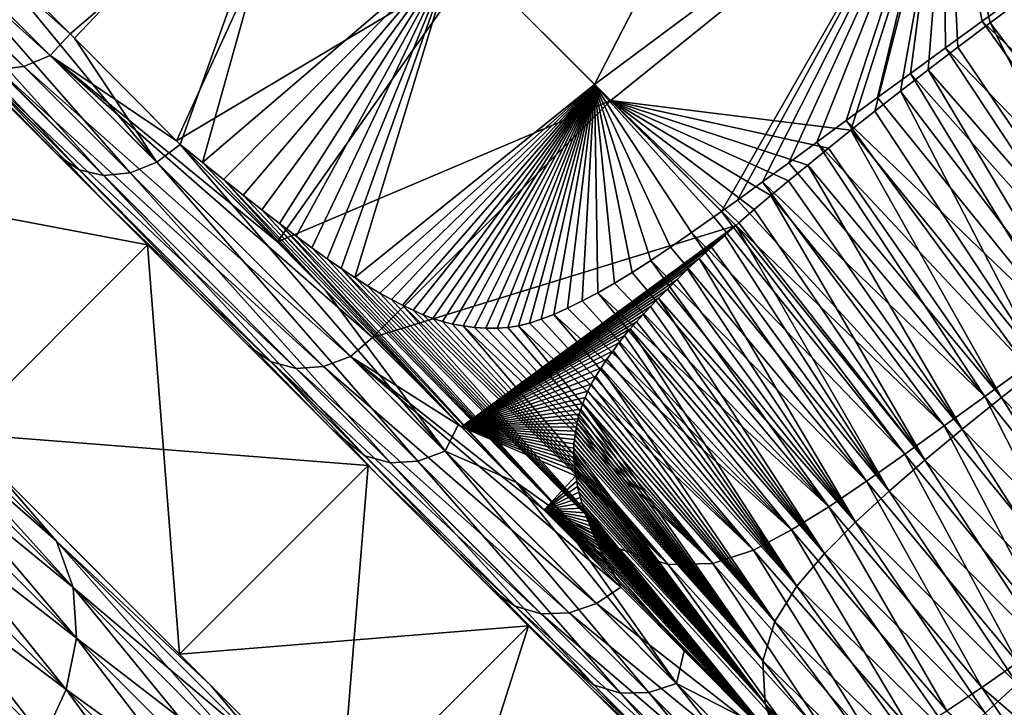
# Model space of a CAD drawing. Header units: metres. Extents: x -42 to 163, y -93 to 90.
# Tile 163 of 232: x 69.52 to 72.57, y 29.53 to 31.66. Entities that reach past the tile are written whole.
import ezdxf

# ---------------------------------------------------------------- set-up
doc = ezdxf.new("R2010")
doc.units = ezdxf.units.M
doc.layers.add('solid_500770_SW0001', color=7, linetype='CONTINUOUS')

msp = doc.modelspace()

# ---------------------------------------------------------------- linework, layer by layer
at = {"layer": 'solid_500770_SW0001'}
for points in [[(71.943169, 32.700142, 10.766137), (70.873566, 31.88619, 10.794384), (71.303635, 31.456347, 9.93872)], [(72.383034, 32.260033, 9.900059), (71.943169, 32.700142, 10.766137), (71.303635, 31.456347, 9.93872)], [(68.531464, 32.632881, -13.121459), (69.616905, 31.546089, -11.491124), (68.452629, 32.595787, -13.089866)], [(68.531464, 32.632881, -13.121459), (69.331619, 31.960012, -12.086346), (69.678459, 31.612482, -11.521238)], [(68.531464, 32.632881, -13.121459), (69.678459, 31.612482, -11.521238), (69.616905, 31.546089, -11.491124)], [(68.452629, 32.595787, -13.089866), (69.535645, 31.511917, -11.463353), (68.375008, 32.581997, -13.04159)], [(69.535645, 31.511917, -11.463353), (69.454269, 31.502316, -11.421074), (68.375008, 32.581997, -13.04159)], [(69.616905, 31.546089, -11.491124), (69.535645, 31.511917, -11.463353), (68.452629, 32.595787, -13.089866)], [(70.40802, 32.351559, 11.616529), (69.345543, 31.946056, 12.064533), (69.69175, 31.599152, 11.498814)], [(70.40802, 32.351559, 11.616529), (69.69175, 31.599152, 11.498814), (70.019943, 31.270084, 10.915092)], [(70.40802, 32.351559, 11.616529), (70.019943, 31.270084, 10.915092), (70.08889, 31.214087, 10.798621)], [(70.873566, 31.88619, 10.794384), (70.40802, 32.351559, 11.616529), (70.08889, 31.214087, 10.798621)], [(70.470299, 32.28931, -11.511815), (69.678459, 31.612482, -11.521238), (69.331619, 31.960012, -12.086346)], [(70.470299, 32.28931, -11.511815), (70.008423, 31.281744, -10.936212), (69.678459, 31.612482, -11.521238)], [(70.470299, 32.28931, -11.511815), (70.929489, 31.830311, -10.688633), (70.008423, 31.281744, -10.936212)], [(68.625671, 32.252266, 12.397794), (69.645218, 31.232723, 10.732841), (68.80127, 32.097122, 12.286845)], [(69.060272, 31.817665, 10.169279), (69.645218, 31.232723, 10.732841), (68.625671, 32.252266, 12.397794)], [(72.395363, 32.247738, -9.874209), (71.353493, 31.406536, -9.83236), (70.929489, 31.830311, -10.688633)], [(72.383034, 32.260033, 9.900059), (71.303635, 31.456347, 9.93872), (71.696754, 31.062878, 9.052834)], [(72.395363, 32.247738, -9.874209), (72.097267, 31.314241, -8.969677), (71.353493, 31.406536, -9.83236)], [(72.383034, 32.260033, 9.900059), (71.696754, 31.062878, 9.052834), (71.745911, 31.09811, 9.047809)], [(72.383034, 32.260033, 9.900059), (71.745911, 31.09811, 9.047809), (71.823257, 31.154243, 9.041337)], [(72.383034, 32.260033, 9.900059), (71.823257, 31.154243, 9.041337), (71.905121, 31.213957, 9.035539)], [(72.383034, 32.260033, 9.900059), (71.905121, 31.213957, 9.035539), (71.99173, 31.277258, 9.030237)], [(72.383034, 32.260033, 9.900059), (71.99173, 31.277258, 9.030237), (72.083229, 31.344418, 9.025717)], [(72.383034, 32.260033, 9.900059), (72.083229, 31.344418, 9.025717), (72.179924, 31.415445, 9.021717)], [(72.395363, 32.247738, -9.874209), (72.1716, 31.372988, -8.972222), (72.097267, 31.314241, -8.969677)], [(72.395363, 32.247738, -9.874209), (72.251297, 31.435268, -8.974443), (72.1716, 31.372988, -8.972222)], [(72.383034, 32.260033, 9.900059), (72.179924, 31.415445, 9.021717), (72.282127, 31.490259, 9.017865)], [(72.395363, 32.247738, -9.874209), (72.336884, 31.501434, -8.976355), (72.251297, 31.435268, -8.974443)], [(72.383034, 32.260033, 9.900059), (72.282127, 31.490259, 9.017865), (72.390266, 31.569244, 9.014305)], [(72.395363, 32.247738, -9.874209), (72.429138, 31.571999, -8.977904), (72.336884, 31.501434, -8.976355)], [(72.383034, 32.260033, 9.900059), (72.390266, 31.569244, 9.014305), (72.504662, 31.652611, 9.011037)], [(72.383034, 32.260033, 9.900059), (72.504662, 31.652611, 9.011037), (72.625847, 31.740547, 9.007844)], [(72.395363, 32.247738, -9.874209), (72.637138, 31.728628, -8.979827), (72.528687, 31.64736, -8.979076)], [(72.395363, 32.247738, -9.874209), (72.528687, 31.64736, -8.979076), (72.429138, 31.571999, -8.977904)], [(69.032211, 32.131481, 12.419619), (68.952217, 32.095776, 12.38971), (69.86496, 31.182123, 10.87759)], [(69.946968, 31.215292, 10.903933), (69.345543, 31.946056, 12.064533), (69.032211, 32.131481, 12.419619)], [(69.946968, 31.215292, 10.903933), (69.032211, 32.131481, 12.419619), (69.86496, 31.182123, 10.87759)], [(68.872833, 32.083961, 12.344069), (68.80127, 32.097122, 12.286845), (69.706955, 31.191319, 10.787403)], [(69.645218, 31.232723, 10.732841), (69.706955, 31.191319, 10.787403), (68.80127, 32.097122, 12.286845)], [(68.952217, 32.095776, 12.38971), (68.872833, 32.083961, 12.344069), (69.782471, 31.173882, 10.83754)], [(69.86496, 31.182123, 10.87759), (68.952217, 32.095776, 12.38971), (69.782471, 31.173882, 10.83754)], [(69.782471, 31.173882, 10.83754), (68.872833, 32.083961, 12.344069), (69.706955, 31.191319, 10.787403)], [(69.946968, 31.215292, 10.903933), (69.69175, 31.599152, 11.498814), (69.345543, 31.946056, 12.064533)], [(70.873566, 31.88619, 10.794384), (70.08889, 31.214087, 10.798621), (70.153564, 31.162045, 10.688168)], [(70.873566, 31.88619, 10.794384), (70.153564, 31.162045, 10.688168), (70.214508, 31.113501, 10.58297)], [(70.873566, 31.88619, 10.794384), (70.214508, 31.113501, 10.58297), (70.272194, 31.068182, 10.482563)], [(70.873566, 31.88619, 10.794384), (70.272194, 31.068182, 10.482563), (70.326797, 31.02594, 10.386867)], [(70.873566, 31.88619, 10.794384), (70.326797, 31.02594, 10.386867), (70.378548, 30.986532, 10.295623)], [(70.873566, 31.88619, 10.794384), (70.378548, 30.986532, 10.295623), (70.427734, 30.950073, 10.208855)], [(70.873566, 31.88619, 10.794384), (70.427734, 30.950073, 10.208855), (70.474503, 30.916548, 10.126589)], [(70.873566, 31.88619, 10.794384), (70.474503, 30.916548, 10.126589), (70.518669, 30.885836, 10.049056)], [(70.873566, 31.88619, 10.794384), (70.518669, 30.885836, 10.049056), (70.560463, 30.857904, 9.976157)], [(71.303635, 31.456347, 9.93872), (70.873566, 31.88619, 10.794384), (70.560463, 30.857904, 9.976157)], [(68.475952, 31.233273, -10.169213), (69.060272, 31.817665, -10.169279), (69.918694, 30.959249, -8.352382)], [(69.060272, 31.817665, -10.169279), (69.308006, 31.569931, -11.331347), (69.788948, 31.088991, -10.461178)], [(69.918694, 30.959249, -8.352382), (69.060272, 31.817665, -10.169279), (69.788948, 31.088991, -10.461178)], [(69.060272, 31.817665, 10.169279), (69.918694, 30.959249, 8.352382), (69.645218, 31.232723, 10.732841)], [(69.334328, 30.374895, 8.352391), (69.918694, 30.959249, 8.352382), (69.060272, 31.817665, 10.169279)], [(70.929489, 31.830311, -10.688633), (70.320953, 30.968355, -10.332241), (70.008423, 31.281744, -10.936212)], [(70.929489, 31.830311, -10.688633), (71.353493, 31.406536, -9.83236), (70.320953, 30.968355, -10.332241)], [(73.201355, 30.985809, 7.158527), (72.625847, 31.740547, 9.007844), (72.504662, 31.652611, 9.011037)], [(72.528687, 31.64736, -8.979076), (72.637138, 31.728628, -8.979827), (73.10125, 30.893139, -7.120871)], [(73.054993, 30.881601, 7.161664), (72.504662, 31.652611, 9.011037), (72.390266, 31.569244, 9.014305)], [(72.429138, 31.571999, -8.977904), (72.528687, 31.64736, -8.979076), (72.959923, 30.788712, -7.118107)], [(73.054993, 30.881601, 7.161664), (73.201355, 30.985809, 7.158527), (72.504662, 31.652611, 9.011037)], [(72.528687, 31.64736, -8.979076), (73.10125, 30.893139, -7.120871), (72.959923, 30.788712, -7.118107)], [(69.616905, 31.546089, -11.491124), (69.678459, 31.612482, -11.521238), (70.008423, 31.281744, -10.936212)], [(69.946968, 31.215292, 10.903933), (70.019943, 31.270084, 10.915092), (69.69175, 31.599152, 11.498814)], [(69.788948, 31.088991, -10.461178), (69.308006, 31.569931, -11.331347), (69.380295, 31.518112, -11.368226)], [(69.616905, 31.546089, -11.491124), (70.546898, 30.614199, -9.68877), (69.535645, 31.511917, -11.463353)], [(69.616905, 31.546089, -11.491124), (70.008423, 31.281744, -10.936212), (70.320953, 30.968355, -10.332241)], [(69.616905, 31.546089, -11.491124), (70.320953, 30.968355, -10.332241), (70.615379, 30.672998, -9.710558)], [(69.616905, 31.546089, -11.491124), (70.615379, 30.672998, -9.710558), (70.546898, 30.614199, -9.68877)], [(72.912933, 30.77986, 7.165379), (72.390266, 31.569244, 9.014305), (72.282127, 31.490259, 9.017865)], [(72.336884, 31.501434, -8.976355), (72.429138, 31.571999, -8.977904), (72.959923, 30.788712, -7.118107)], [(72.912933, 30.77986, 7.165379), (73.054993, 30.881601, 7.161664), (72.390266, 31.569244, 9.014305)], [(69.788948, 31.088991, -10.461178), (69.380295, 31.518112, -11.368226), (70.301315, 30.596945, -9.585138)], [(70.379189, 30.576813, -9.629585), (70.301315, 30.596945, -9.585138), (69.380295, 31.518112, -11.368226)], [(69.454269, 31.502316, -11.421074), (70.379189, 30.576813, -9.629585), (69.380295, 31.518112, -11.368226)], [(69.535645, 31.511917, -11.463353), (70.463638, 30.582722, -9.665234), (69.454269, 31.502316, -11.421074)], [(70.546898, 30.614199, -9.68877), (70.463638, 30.582722, -9.665234), (69.535645, 31.511917, -11.463353)], [(70.463638, 30.582722, -9.665234), (70.379189, 30.576813, -9.629585), (69.454269, 31.502316, -11.421074)], [(72.775131, 30.680632, 7.16988), (72.282127, 31.490259, 9.017865), (72.179924, 31.415445, 9.021717)], [(72.251297, 31.435268, -8.974443), (72.336884, 31.501434, -8.976355), (72.823303, 30.686182, -7.114336)], [(72.775131, 30.680632, 7.16988), (72.912933, 30.77986, 7.165379), (72.282127, 31.490259, 9.017865)], [(72.336884, 31.501434, -8.976355), (72.959923, 30.788712, -7.118107), (72.823303, 30.686182, -7.114336)], [(71.303635, 31.456347, 9.93872), (70.560463, 30.857904, 9.976157), (70.600151, 30.832769, 9.907797)], [(71.303635, 31.456347, 9.93872), (70.600151, 30.832769, 9.907797), (70.637894, 30.810228, 9.843717)], [(71.303635, 31.456347, 9.93872), (70.637894, 30.810228, 9.843717), (70.673813, 30.790182, 9.783815)], [(71.303635, 31.456347, 9.93872), (70.673813, 30.790182, 9.783815), (70.70829, 30.772377, 9.727515)], [(71.303635, 31.456347, 9.93872), (70.70829, 30.772377, 9.727515), (70.741226, 30.756748, 9.674937)], [(71.303635, 31.456347, 9.93872), (70.741226, 30.756748, 9.674937), (70.772438, 30.743217, 9.626271)], [(71.303635, 31.456347, 9.93872), (70.772438, 30.743217, 9.626271), (70.802574, 30.731659, 9.580769)], [(71.303635, 31.456347, 9.93872), (70.802574, 30.731659, 9.580769), (70.832138, 30.722031, 9.537919)], [(71.303635, 31.456347, 9.93872), (70.832138, 30.722031, 9.537919), (70.863525, 30.714361, 9.495244)], [(71.303635, 31.456347, 9.93872), (70.863525, 30.714361, 9.495244), (70.896576, 30.708401, 9.452642)], [(71.303635, 31.456347, 9.93872), (70.896576, 30.708401, 9.452642), (70.931702, 30.703857, 9.409334)], [(71.303635, 31.456347, 9.93872), (70.931702, 30.703857, 9.409334), (70.966873, 30.701427, 9.368395)], [(71.303635, 31.456347, 9.93872), (70.966873, 30.701427, 9.368395), (71.001686, 30.701273, 9.330506)], [(71.303635, 31.456347, 9.93872), (71.001686, 30.701273, 9.330506), (71.034798, 30.703785, 9.297695)], [(71.303635, 31.456347, 9.93872), (71.034798, 30.703785, 9.297695), (71.067924, 30.709084, 9.268315)], [(71.303635, 31.456347, 9.93872), (71.067924, 30.709084, 9.268315), (71.102028, 30.717278, 9.241518)], [(71.303635, 31.456347, 9.93872), (71.102028, 30.717278, 9.241518), (71.138336, 30.728933, 9.21675)], [(71.303635, 31.456347, 9.93872), (71.138336, 30.728933, 9.21675), (71.177193, 30.744156, 9.193835)], [(71.303635, 31.456347, 9.93872), (71.177193, 30.744156, 9.193835), (71.219337, 30.763233, 9.172421)], [(71.303635, 31.456347, 9.93872), (71.219337, 30.763233, 9.172421), (71.264656, 30.785641, 9.152021)], [(71.303635, 31.456347, 9.93872), (71.264656, 30.785641, 9.152021), (71.313263, 30.811113, 9.132264)], [(71.303635, 31.456347, 9.93872), (71.313263, 30.811113, 9.132264), (71.364799, 30.840588, 9.11482)], [(71.303635, 31.456347, 9.93872), (71.364799, 30.840588, 9.11482), (71.419418, 30.874063, 9.099609)], [(71.303635, 31.456347, 9.93872), (71.419418, 30.874063, 9.099609), (71.477249, 30.911533, 9.086577)], [(71.303635, 31.456347, 9.93872), (71.477249, 30.911533, 9.086577), (71.538597, 30.952648, 9.075005)], [(71.303635, 31.456347, 9.93872), (71.538597, 30.952648, 9.075005), (71.603691, 30.997311, 9.064591)], [(71.303635, 31.456347, 9.93872), (71.603691, 30.997311, 9.064591), (71.672745, 31.045797, 9.055552)], [(71.303635, 31.456347, 9.93872), (71.672745, 31.045797, 9.055552), (71.696754, 31.062878, 9.052834)], [(72.1716, 31.372988, -8.972222), (72.251297, 31.435268, -8.974443), (72.691452, 30.585472, -7.109387)], [(72.251297, 31.435268, -8.974443), (72.823303, 30.686182, -7.114336), (72.691452, 30.585472, -7.109387)], [(71.353493, 31.406536, -9.83236), (70.615379, 30.672998, -9.710558), (70.320953, 30.968355, -10.332241)], [(71.353493, 31.406536, -9.83236), (71.740845, 31.019096, -8.946145), (70.615379, 30.672998, -9.710558)], [(71.353493, 31.406536, -9.83236), (72.097267, 31.314241, -8.969677), (72.027962, 31.258797, -8.966803)], [(71.353493, 31.406536, -9.83236), (72.027962, 31.258797, -8.966803), (71.963707, 31.206692, -8.963553)], [(71.353493, 31.406536, -9.83236), (71.963707, 31.206692, -8.963553), (71.904221, 31.157772, -8.959959)], [(71.353493, 31.406536, -9.83236), (71.904221, 31.157772, -8.959959), (71.849129, 31.111887, -8.956169)], [(71.353493, 31.406536, -9.83236), (71.849129, 31.111887, -8.956169), (71.798035, 31.068617, -8.95197)], [(71.353493, 31.406536, -9.83236), (71.798035, 31.068617, -8.95197), (71.750679, 31.027689, -8.947228)], [(71.353493, 31.406536, -9.83236), (71.750679, 31.027689, -8.947228), (71.740845, 31.019096, -8.946145)], [(72.775131, 30.680632, 7.16988), (72.179924, 31.415445, 9.021717), (72.083229, 31.344418, 9.025717)], [(72.097267, 31.314241, -8.969677), (72.1716, 31.372988, -8.972222), (72.691452, 30.585472, -7.109387)], [(72.641533, 30.583986, 7.175436), (72.083229, 31.344418, 9.025717), (71.99173, 31.277258, 9.030237)], [(72.641533, 30.583986, 7.175436), (72.775131, 30.680632, 7.16988), (72.083229, 31.344418, 9.025717)], [(72.027962, 31.258797, -8.966803), (72.097267, 31.314241, -8.969677), (72.564514, 30.486439, -7.102875)], [(72.097267, 31.314241, -8.969677), (72.691452, 30.585472, -7.109387), (72.564514, 30.486439, -7.102875)], [(70.840126, 30.320141, 9.007306), (70.019943, 31.270084, 10.915092), (69.946968, 31.215292, 10.903933)], [(70.470695, 30.817366, 10.022316), (70.08889, 31.214087, 10.798621), (70.019943, 31.270084, 10.915092)], [(70.840126, 30.320141, 9.007306), (70.470695, 30.817366, 10.022316), (70.019943, 31.270084, 10.915092)], [(72.512016, 30.490067, 7.182533), (71.99173, 31.277258, 9.030237), (71.905121, 31.213957, 9.035539)], [(72.512016, 30.490067, 7.182533), (72.641533, 30.583986, 7.175436), (71.99173, 31.277258, 9.030237)], [(71.963707, 31.206692, -8.963553), (72.027962, 31.258797, -8.966803), (72.564514, 30.486439, -7.102875)], [(68.475952, 31.233273, -10.169213), (69.918694, 30.959249, -8.352382), (69.334328, 30.374895, -8.352391)], [(70.493652, 30.384289, 8.945044), (69.706955, 31.191319, 10.787403), (69.645218, 31.232723, 10.732841)], [(69.918694, 30.959249, 8.352382), (70.493652, 30.384289, 8.945044), (69.645218, 31.232723, 10.732841)], [(70.75621, 30.289608, 8.985463), (69.946968, 31.215292, 10.903933), (69.86496, 31.182123, 10.87759)], [(70.840126, 30.320141, 9.007306), (69.946968, 31.215292, 10.903933), (70.75621, 30.289608, 8.985463)], [(70.470695, 30.817366, 10.022316), (70.153564, 31.162045, 10.688168), (70.08889, 31.214087, 10.798621)], [(72.512016, 30.490067, 7.182533), (71.905121, 31.213957, 9.035539), (71.823257, 31.154243, 9.041337)], [(71.904221, 31.157772, -8.959959), (71.963707, 31.206692, -8.963553), (72.44265, 30.388905, -7.094299)], [(71.963707, 31.206692, -8.963553), (72.564514, 30.486439, -7.102875), (72.44265, 30.388905, -7.094299)], [(70.591545, 30.306559, 8.911133), (69.782471, 31.173882, 10.83754), (69.706955, 31.191319, 10.787403)], [(70.493652, 30.384289, 8.945044), (70.591545, 30.306559, 8.911133), (69.706955, 31.191319, 10.787403)], [(70.670792, 30.284941, 8.952416), (69.86496, 31.182123, 10.87759), (69.782471, 31.173882, 10.83754)], [(70.75621, 30.289608, 8.985463), (69.86496, 31.182123, 10.87759), (70.670792, 30.284941, 8.952416)], [(70.670792, 30.284941, 8.952416), (69.782471, 31.173882, 10.83754), (70.591545, 30.306559, 8.911133)], [(70.88205, 30.404358, 9.092783), (70.214508, 31.113501, 10.58297), (70.153564, 31.162045, 10.688168)], [(70.470695, 30.817366, 10.022316), (70.88205, 30.404358, 9.092783), (70.153564, 31.162045, 10.688168)], [(72.386444, 30.399055, 7.191762), (71.823257, 31.154243, 9.041337), (71.745911, 31.09811, 9.047809)], [(72.386444, 30.399055, 7.191762), (72.512016, 30.490067, 7.182533), (71.823257, 31.154243, 9.041337)], [(71.849129, 31.111887, -8.956169), (71.904221, 31.157772, -8.959959), (72.44265, 30.388905, -7.094299)], [(70.231171, 30.646769, -9.549333), (69.788948, 31.088991, -10.461178), (70.301315, 30.596945, -9.585138)], [(69.918694, 30.959249, -8.352382), (69.788948, 31.088991, -10.461178), (70.231171, 30.646769, -9.549333)], [(70.88205, 30.404358, 9.092783), (70.272194, 31.068182, 10.482563), (70.214508, 31.113501, 10.58297)], [(72.386444, 30.399055, 7.191762), (71.745911, 31.09811, 9.047809), (71.696754, 31.062878, 9.052834)], [(71.798035, 31.068617, -8.95197), (71.849129, 31.111887, -8.956169), (72.326187, 30.292542, -7.082644)], [(71.849129, 31.111887, -8.956169), (72.44265, 30.388905, -7.094299), (72.326187, 30.292542, -7.082644)], [(71.062004, 30.22365, 8.642474), (70.326797, 31.02594, 10.386867), (70.272194, 31.068182, 10.482563)], [(70.88205, 30.404358, 9.092783), (71.062004, 30.22365, 8.642474), (70.272194, 31.068182, 10.482563)], [(72.264458, 30.311367, 7.204432), (71.696754, 31.062878, 9.052834), (71.672745, 31.045797, 9.055552)], [(72.264458, 30.311367, 7.204432), (72.386444, 30.399055, 7.191762), (71.696754, 31.062878, 9.052834)], [(71.750679, 31.027689, -8.947228), (71.798035, 31.068617, -8.95197), (72.326187, 30.292542, -7.082644)], [(71.222969, 30.108519, 8.27864), (70.378548, 30.986532, 10.295623), (70.326797, 31.02594, 10.386867)], [(71.062004, 30.22365, 8.642474), (71.222969, 30.108519, 8.27864), (70.326797, 31.02594, 10.386867)], [(72.264458, 30.311367, 7.204432), (71.672745, 31.045797, 9.055552), (71.603691, 30.997311, 9.064591)], [(71.740845, 31.019096, -8.946145), (71.750679, 31.027689, -8.947228), (72.326187, 30.292542, -7.082644)], [(70.89106, 30.396328, -9.072396), (70.615379, 30.672998, -9.710558), (71.740845, 31.019096, -8.946145)], [(70.89106, 30.396328, -9.072396), (71.740845, 31.019096, -8.946145), (71.706596, 30.988871, -8.942077)], [(72.145538, 30.227583, 7.222331), (71.603691, 30.997311, 9.064591), (71.538597, 30.952648, 9.075005)], [(72.145538, 30.227583, 7.222331), (72.264458, 30.311367, 7.204432), (71.603691, 30.997311, 9.064591)], [(71.706596, 30.988871, -8.942077), (71.740845, 31.019096, -8.946145), (72.215614, 30.196804, -7.066197)], [(71.740845, 31.019096, -8.946145), (72.326187, 30.292542, -7.082644), (72.215614, 30.196804, -7.066197)], [(71.222969, 30.108519, 8.27864), (70.427734, 30.950073, 10.208855), (70.378548, 30.986532, 10.295623)], [(70.89106, 30.396328, -9.072396), (71.706596, 30.988871, -8.942077), (71.665596, 30.952063, -8.936561)], [(71.665596, 30.952063, -8.936561), (71.706596, 30.988871, -8.942077), (72.215614, 30.196804, -7.066197)], [(69.334328, 30.374895, 8.352391), (70.017654, 29.691565, 6.392773), (69.918694, 30.959249, 8.352382)], [(69.334328, 30.374895, -8.352391), (69.918694, 30.959249, -8.352382), (70.60202, 30.275917, -6.392742)], [(70.60202, 30.275917, -6.392742), (69.918694, 30.959249, -8.352382), (70.231171, 30.646769, -9.549333)], [(69.918694, 30.959249, 8.352382), (70.60202, 30.275917, 6.392742), (70.493652, 30.384289, 8.945044)], [(70.017654, 29.691565, 6.392773), (70.60202, 30.275917, 6.392742), (69.918694, 30.959249, 8.352382)], [(71.222969, 30.108519, 8.27864), (70.474503, 30.916548, 10.126589), (70.427734, 30.950073, 10.208855)], [(70.89106, 30.396328, -9.072396), (71.665596, 30.952063, -8.936561), (71.627098, 30.917103, -8.931045)], [(72.145538, 30.227583, 7.222331), (71.538597, 30.952648, 9.075005), (71.477249, 30.911533, 9.086577)], [(71.627098, 30.917103, -8.931045), (71.665596, 30.952063, -8.936561), (72.215614, 30.196804, -7.066197)], [(71.222969, 30.108519, 8.27864), (70.518669, 30.885836, 10.049056), (70.474503, 30.916548, 10.126589)], [(70.89106, 30.396328, -9.072396), (71.627098, 30.917103, -8.931045), (71.591423, 30.883894, -8.925033)], [(72.028976, 30.148737, 7.248296), (71.477249, 30.911533, 9.086577), (71.419418, 30.874063, 9.099609)], [(72.028976, 30.148737, 7.248296), (72.145538, 30.227583, 7.222331), (71.477249, 30.911533, 9.086577)], [(71.591423, 30.883894, -8.925033), (71.627098, 30.917103, -8.931045), (72.111671, 30.101034, -7.042679)], [(71.627098, 30.917103, -8.931045), (72.215614, 30.196804, -7.066197), (72.111671, 30.101034, -7.042679)], [(71.380524, 30.018333, 7.936825), (70.560463, 30.857904, 9.976157), (70.518669, 30.885836, 10.049056)], [(71.222969, 30.108519, 8.27864), (71.380524, 30.018333, 7.936825), (70.518669, 30.885836, 10.049056)], [(70.89106, 30.396328, -9.072396), (71.591423, 30.883894, -8.925033), (71.558868, 30.852262, -8.917904)], [(72.028976, 30.148737, 7.248296), (71.419418, 30.874063, 9.099609), (71.364799, 30.840588, 9.11482)], [(71.558868, 30.852262, -8.917904), (71.591423, 30.883894, -8.925033), (72.111671, 30.101034, -7.042679)], [(68.826424, 30.851475, -10.005123), (69.42646, 30.282764, -8.423727), (69.636337, 30.041563, -8.200282)], [(69.636337, 30.041563, 8.200282), (69.42646, 30.282764, 8.423727), (68.826424, 30.851475, 10.005123)], [(68.826424, 30.851475, 10.005123), (68.870216, 30.715733, 10.097356), (69.687592, 29.898355, 8.275876)], [(69.636337, 30.041563, 8.200282), (68.826424, 30.851475, 10.005123), (69.687592, 29.898355, 8.275876)], [(68.826424, 30.851475, -10.005123), (69.636337, 30.041563, -8.200282), (68.870216, 30.715733, -10.097356)], [(71.380524, 30.018333, 7.936825), (70.600151, 30.832769, 9.907797), (70.560463, 30.857904, 9.976157)], [(70.89106, 30.396328, -9.072396), (71.558868, 30.852262, -8.917904), (71.528877, 30.822563, -8.910745)], [(72.028976, 30.148737, 7.248296), (71.364799, 30.840588, 9.11482), (71.313263, 30.811113, 9.132264)], [(71.528877, 30.822563, -8.910745), (71.558868, 30.852262, -8.917904), (72.111671, 30.101034, -7.042679)], [(70.840126, 30.320141, 9.007306), (70.88205, 30.404358, 9.092783), (70.470695, 30.817366, 10.022316)], [(71.380524, 30.018333, 7.936825), (70.637894, 30.810228, 9.843717), (70.600151, 30.832769, 9.907797)], [(71.380524, 30.018333, 7.936825), (70.673813, 30.790182, 9.783815), (70.637894, 30.810228, 9.843717)], [(70.89106, 30.396328, -9.072396), (71.528877, 30.822563, -8.910745), (71.501289, 30.794811, -8.903696)], [(71.913315, 30.076654, 7.287673), (71.313263, 30.811113, 9.132264), (71.264656, 30.785641, 9.152021)], [(71.913315, 30.076654, 7.287673), (72.028976, 30.148737, 7.248296), (71.313263, 30.811113, 9.132264)], [(71.501289, 30.794811, -8.903696), (71.528877, 30.822563, -8.910745), (72.111671, 30.101034, -7.042679)], [(71.380524, 30.018333, 7.936825), (70.70829, 30.772377, 9.727515), (70.673813, 30.790182, 9.783815)], [(70.89106, 30.396328, -9.072396), (71.501289, 30.794811, -8.903696), (71.476418, 30.768581, -8.895829)], [(71.913315, 30.076654, 7.287673), (71.264656, 30.785641, 9.152021), (71.219337, 30.763233, 9.172421)], [(71.476418, 30.768581, -8.895829), (71.501289, 30.794811, -8.903696), (72.015915, 30.004002, -7.007473)], [(71.501289, 30.794811, -8.903696), (72.111671, 30.101034, -7.042679), (72.015915, 30.004002, -7.007473)], [(71.53186, 29.969683, 7.651874), (70.741226, 30.756748, 9.674937), (70.70829, 30.772377, 9.727515)], [(71.380524, 30.018333, 7.936825), (71.53186, 29.969683, 7.651874), (70.70829, 30.772377, 9.727515)], [(71.53186, 29.969683, 7.651874), (70.772438, 30.743217, 9.626271), (70.741226, 30.756748, 9.674937)], [(70.89106, 30.396328, -9.072396), (71.476418, 30.768581, -8.895829), (71.453873, 30.743984, -8.887688)], [(71.913315, 30.076654, 7.287673), (71.219337, 30.763233, 9.172421), (71.177193, 30.744156, 9.193835)], [(71.453873, 30.743984, -8.887688), (71.476418, 30.768581, -8.895829), (72.015915, 30.004002, -7.007473)], [(71.53186, 29.969683, 7.651874), (70.802574, 30.731659, 9.580769), (70.772438, 30.743217, 9.626271)], [(71.53186, 29.969683, 7.651874), (70.832138, 30.722031, 9.537919), (70.802574, 30.731659, 9.580769)], [(71.53186, 29.969683, 7.651874), (70.863525, 30.714361, 9.495244), (70.832138, 30.722031, 9.537919)], [(70.89106, 30.396328, -9.072396), (71.453873, 30.743984, -8.887688), (71.433167, 30.721458, -8.88038)], [(70.89106, 30.396328, -9.072396), (71.433167, 30.721458, -8.88038), (71.414032, 30.699722, -8.872458)], [(71.795425, 30.014145, 7.350178), (71.138336, 30.728933, 9.21675), (71.102028, 30.717278, 9.241518)], [(71.795425, 30.014145, 7.350178), (71.177193, 30.744156, 9.193835), (71.138336, 30.728933, 9.21675)], [(71.795425, 30.014145, 7.350178), (71.913315, 30.076654, 7.287673), (71.177193, 30.744156, 9.193835)], [(71.414032, 30.699722, -8.872458), (71.433167, 30.721458, -8.88038), (72.015915, 30.004002, -7.007473)], [(71.433167, 30.721458, -8.88038), (71.453873, 30.743984, -8.887688), (72.015915, 30.004002, -7.007473)], [(68.870216, 30.715733, 10.097356), (68.87413, 30.565517, 10.176538), (69.697914, 29.74173, 8.340775)], [(69.687592, 29.898355, 8.275876), (68.870216, 30.715733, 10.097356), (69.697914, 29.74173, 8.340775)], [(68.870216, 30.715733, -10.097356), (69.687592, 29.898355, -8.275876), (68.87413, 30.565517, -10.176538)], [(69.636337, 30.041563, -8.200282), (69.687592, 29.898355, -8.275876), (68.870216, 30.715733, -10.097356)], [(71.53186, 29.969683, 7.651874), (70.896576, 30.708401, 9.452642), (70.863525, 30.714361, 9.495244)], [(70.89106, 30.396328, -9.072396), (71.414032, 30.699722, -8.872458), (71.39637, 30.678362, -8.863468)], [(71.670105, 29.972982, 7.46107), (70.931702, 30.703857, 9.409334), (70.896576, 30.708401, 9.452642)], [(71.53186, 29.969683, 7.651874), (71.670105, 29.972982, 7.46107), (70.896576, 30.708401, 9.452642)], [(71.670105, 29.972982, 7.46107), (70.966873, 30.701427, 9.368395), (70.931702, 30.703857, 9.409334)], [(71.670105, 29.972982, 7.46107), (71.001686, 30.701273, 9.330506), (70.966873, 30.701427, 9.368395)], [(71.670105, 29.972982, 7.46107), (71.034798, 30.703785, 9.297695), (71.001686, 30.701273, 9.330506)], [(71.670105, 29.972982, 7.46107), (71.067924, 30.709084, 9.268315), (71.034798, 30.703785, 9.297695)], [(71.795425, 30.014145, 7.350178), (71.102028, 30.717278, 9.241518), (71.067924, 30.709084, 9.268315)], [(71.670105, 29.972982, 7.46107), (71.795425, 30.014145, 7.350178), (71.067924, 30.709084, 9.268315)], [(71.39637, 30.678362, -8.863468), (71.414032, 30.699722, -8.872458), (71.930237, 29.902842, -6.952919)], [(71.414032, 30.699722, -8.872458), (72.015915, 30.004002, -7.007473), (71.930237, 29.902842, -6.952919)], [(70.546898, 30.614199, -9.68877), (70.615379, 30.672998, -9.710558), (70.89106, 30.396328, -9.072396)], [(70.89106, 30.396328, -9.072396), (71.39637, 30.678362, -8.863468), (71.378555, 30.655605, -8.852821)], [(71.378555, 30.655605, -8.852821), (71.39637, 30.678362, -8.863468), (71.930237, 29.902842, -6.952919)], [(70.632095, 30.245846, -8.601268), (70.231171, 30.646769, -9.549333), (70.301315, 30.596945, -9.585138)], [(70.60202, 30.275917, -6.392742), (70.231171, 30.646769, -9.549333), (70.632095, 30.245846, -8.601268)], [(70.89106, 30.396328, -9.072396), (71.378555, 30.655605, -8.852821), (71.360519, 30.631428, -8.840572)], [(70.89106, 30.396328, -9.072396), (71.360519, 30.631428, -8.840572), (71.34156, 30.605291, -8.826808)], [(71.34156, 30.605291, -8.826808), (71.360519, 30.631428, -8.840572), (71.930237, 29.902842, -6.952919)], [(71.360519, 30.631428, -8.840572), (71.378555, 30.655605, -8.852821), (71.930237, 29.902842, -6.952919)], [(70.632095, 30.245846, -8.601268), (70.301315, 30.596945, -9.585138), (71.056953, 29.841028, -7.661691)], [(71.138023, 29.817245, -7.697217), (71.056953, 29.841028, -7.661691), (70.301315, 30.596945, -9.585138)], [(70.379189, 30.576813, -9.629585), (71.138023, 29.817245, -7.697217), (70.301315, 30.596945, -9.585138)], [(70.546898, 30.614199, -9.68877), (71.309677, 29.849073, -7.744676), (70.463638, 30.582722, -9.665234)], [(70.546898, 30.614199, -9.68877), (71.147461, 30.138872, -8.419063), (71.384987, 29.899723, -7.748932)], [(70.546898, 30.614199, -9.68877), (71.384987, 29.899723, -7.748932), (71.309677, 29.849073, -7.744676)], [(70.546898, 30.614199, -9.68877), (70.89106, 30.396328, -9.072396), (71.147461, 30.138872, -8.419063)], [(70.89106, 30.396328, -9.072396), (71.34156, 30.605291, -8.826808), (71.323387, 30.578779, -8.811719)], [(71.323387, 30.578779, -8.811719), (71.34156, 30.605291, -8.826808), (71.930237, 29.902842, -6.952919)], [(68.87413, 30.565517, 10.176538), (68.837891, 30.411083, 10.237263), (69.666595, 29.58238, 8.390546)], [(68.87413, 30.565517, -10.176538), (69.697914, 29.74173, -8.340775), (68.837891, 30.411083, -10.237263)], [(69.697914, 29.74173, 8.340775), (68.87413, 30.565517, 10.176538), (69.666595, 29.58238, 8.390546)], [(69.687592, 29.898355, -8.275876), (69.697914, 29.74173, -8.340775), (68.87413, 30.565517, -10.176538)], [(70.463638, 30.582722, -9.665234), (71.224846, 29.820009, -7.725726), (70.379189, 30.576813, -9.629585)], [(71.224846, 29.820009, -7.725726), (71.138023, 29.817245, -7.697217), (70.379189, 30.576813, -9.629585)], [(71.309677, 29.849073, -7.744676), (71.224846, 29.820009, -7.725726), (70.463638, 30.582722, -9.665234)], [(70.89106, 30.396328, -9.072396), (71.323387, 30.578779, -8.811719), (71.306877, 30.552689, -8.795362)], [(71.306877, 30.552689, -8.795362), (71.323387, 30.578779, -8.811719), (71.862114, 29.793427, -6.858405)], [(71.323387, 30.578779, -8.811719), (71.930237, 29.902842, -6.952919), (71.862114, 29.793427, -6.858405)], [(72.968987, 29.922243, 5.214542), (72.641533, 30.583986, 7.175436), (72.512016, 30.490067, 7.182533)], [(72.564514, 30.486439, -7.102875), (72.691452, 30.585472, -7.109387), (73.071938, 29.969233, -5.136144)], [(70.89106, 30.396328, -9.072396), (71.306877, 30.552689, -8.795362), (71.29332, 30.528566, -8.778315)], [(71.29332, 30.528566, -8.778315), (71.306877, 30.552689, -8.795362), (71.862114, 29.793427, -6.858405)], [(70.89106, 30.396328, -9.072396), (71.29332, 30.528566, -8.778315), (71.282631, 30.506514, -8.760777)], [(70.89106, 30.396328, -9.072396), (71.282631, 30.506514, -8.760777), (71.273865, 30.486382, -8.743626)], [(71.273865, 30.486382, -8.743626), (71.282631, 30.506514, -8.760777), (71.862114, 29.793427, -6.858405)], [(71.282631, 30.506514, -8.760777), (71.29332, 30.528566, -8.778315), (71.862114, 29.793427, -6.858405)], [(70.89106, 30.396328, -9.072396), (71.273865, 30.486382, -8.743626), (71.266693, 30.467949, -8.726924)], [(71.266693, 30.467949, -8.726924), (71.273865, 30.486382, -8.743626), (71.862114, 29.793427, -6.858405)], [(72.846474, 29.83357, 5.223736), (72.512016, 30.490067, 7.182533), (72.386444, 30.399055, 7.191762)], [(72.44265, 30.388905, -7.094299), (72.564514, 30.486439, -7.102875), (72.948669, 29.874506, -5.128158)], [(72.846474, 29.83357, 5.223736), (72.968987, 29.922243, 5.214542), (72.512016, 30.490067, 7.182533)], [(72.564514, 30.486439, -7.102875), (73.071938, 29.969233, -5.136144), (72.948669, 29.874506, -5.128158)], [(70.89106, 30.396328, -9.072396), (71.266693, 30.467949, -8.726924), (71.260643, 30.451008, -8.710931)], [(70.89106, 30.396328, -9.072396), (71.260643, 30.451008, -8.710931), (71.255737, 30.435452, -8.695475)], [(71.255737, 30.435452, -8.695475), (71.260643, 30.451008, -8.710931), (71.825096, 29.671392, -6.690722)], [(71.260643, 30.451008, -8.710931), (71.266693, 30.467949, -8.726924), (71.825096, 29.671392, -6.690722)], [(71.266693, 30.467949, -8.726924), (71.862114, 29.793427, -6.858405), (71.825096, 29.671392, -6.690722)], [(70.89106, 30.396328, -9.072396), (71.255737, 30.435452, -8.695475), (71.251938, 30.421219, -8.680505)], [(70.89106, 30.396328, -9.072396), (71.251938, 30.421219, -8.680505), (71.249359, 30.408007, -8.665463)], [(71.249359, 30.408007, -8.665463), (71.251938, 30.421219, -8.680505), (71.825096, 29.671392, -6.690722)], [(71.251938, 30.421219, -8.680505), (71.255737, 30.435452, -8.695475), (71.825096, 29.671392, -6.690722)], [(68.837891, 30.411083, 10.237263), (68.763992, 30.262978, 10.275384), (69.595779, 29.431189, 8.42179)], [(68.837891, 30.411083, -10.237263), (69.666595, 29.58238, -8.390546), (68.763992, 30.262978, -10.275384)], [(69.666595, 29.58238, 8.390546), (68.837891, 30.411083, 10.237263), (69.595779, 29.431189, 8.42179)], [(69.697914, 29.74173, -8.340775), (69.666595, 29.58238, -8.390546), (68.837891, 30.411083, -10.237263)], [(70.493652, 30.384289, 8.945044), (71.182991, 29.694952, 7.021861), (70.591545, 30.306559, 8.911133)], [(71.098679, 29.779264, 4.323665), (71.182991, 29.694952, 7.021861), (70.493652, 30.384289, 8.945044)], [(70.60202, 30.275917, 6.392742), (71.098679, 29.779264, 4.323665), (70.493652, 30.384289, 8.945044)], [(70.840126, 30.320141, 9.007306), (71.062004, 30.22365, 8.642474), (70.88205, 30.404358, 9.092783)], [(70.89106, 30.396328, -9.072396), (71.249359, 30.408007, -8.665463), (71.24749, 30.395428, -8.65042)], [(70.89106, 30.396328, -9.072396), (71.24749, 30.395428, -8.65042), (71.245407, 30.382776, -8.635514)], [(70.89106, 30.396328, -9.072396), (71.245407, 30.382776, -8.635514), (71.243263, 30.369892, -8.620352)], [(70.89106, 30.396328, -9.072396), (71.243263, 30.369892, -8.620352), (71.240967, 30.356623, -8.604813)], [(70.89106, 30.396328, -9.072396), (71.240967, 30.356623, -8.604813), (71.239609, 30.343285, -8.588031)], [(70.89106, 30.396328, -9.072396), (71.239609, 30.343285, -8.588031), (71.239029, 30.329828, -8.5701)], [(70.89106, 30.396328, -9.072396), (71.239029, 30.329828, -8.5701), (71.238747, 30.316069, -8.551348)], [(70.89106, 30.396328, -9.072396), (71.238747, 30.316069, -8.551348), (71.238968, 30.302134, -8.531694)], [(70.89106, 30.396328, -9.072396), (71.238968, 30.302134, -8.531694), (71.239746, 30.288095, -8.511166)], [(70.89106, 30.396328, -9.072396), (71.239746, 30.288095, -8.511166), (71.241364, 30.273951, -8.489392)], [(70.89106, 30.396328, -9.072396), (71.241364, 30.273951, -8.489392), (71.243706, 30.259567, -8.46632)], [(70.89106, 30.396328, -9.072396), (71.243706, 30.259567, -8.46632), (71.245735, 30.243984, -8.44189)], [(71.147461, 30.138872, -8.419063), (70.89106, 30.396328, -9.072396), (71.245735, 30.243984, -8.44189)], [(71.243263, 30.369892, -8.620352), (71.245407, 30.382776, -8.635514), (71.825096, 29.671392, -6.690722)], [(71.245407, 30.382776, -8.635514), (71.24749, 30.395428, -8.65042), (71.825096, 29.671392, -6.690722)], [(71.24749, 30.395428, -8.65042), (71.249359, 30.408007, -8.665463), (71.825096, 29.671392, -6.690722)], [(72.728203, 29.748039, 5.236401), (72.386444, 30.399055, 7.191762), (72.264458, 30.311367, 7.204432)], [(72.326187, 30.292542, -7.082644), (72.44265, 30.388905, -7.094299), (72.830795, 29.781546, -5.117679)], [(72.728203, 29.748039, 5.236401), (72.846474, 29.83357, 5.223736), (72.386444, 30.399055, 7.191762)], [(72.44265, 30.388905, -7.094299), (72.948669, 29.874506, -5.128158), (72.830795, 29.781546, -5.117679)], [(69.334328, 30.374895, -8.352391), (70.60202, 30.275917, -6.392742), (70.017654, 29.691565, -6.392773)], [(70.115753, 29.593468, 6.445892), (70.017654, 29.691565, 6.392773), (69.334328, 30.374895, 8.352391)], [(69.42646, 30.282764, 8.423727), (70.115753, 29.593468, 6.445892), (69.334328, 30.374895, 8.352391)], [(69.334328, 30.374895, -8.352391), (70.115753, 29.593468, -6.445892), (69.42646, 30.282764, -8.423727)], [(69.334328, 30.374895, -8.352391), (70.017654, 29.691565, -6.392773), (70.115753, 29.593468, -6.445892)], [(71.239609, 30.343285, -8.588031), (71.240967, 30.356623, -8.604813), (71.825096, 29.671392, -6.690722)], [(71.240967, 30.356623, -8.604813), (71.243263, 30.369892, -8.620352), (71.825096, 29.671392, -6.690722)], [(71.238747, 30.316069, -8.551348), (71.239029, 30.329828, -8.5701), (71.831573, 29.538279, -6.42453)], [(71.239029, 30.329828, -8.5701), (71.239609, 30.343285, -8.588031), (71.825096, 29.671392, -6.690722)], [(71.239029, 30.329828, -8.5701), (71.825096, 29.671392, -6.690722), (71.831573, 29.538279, -6.42453)], [(71.182991, 29.694952, 7.021861), (71.301773, 29.596157, 6.889869), (70.591545, 30.306559, 8.911133)], [(70.670792, 30.284941, 8.952416), (70.591545, 30.306559, 8.911133), (71.301773, 29.596157, 6.889869)], [(70.840126, 30.320141, 9.007306), (70.75621, 30.289608, 8.985463), (71.471565, 29.57292, 6.947191)], [(71.556961, 29.6012, 6.96414), (71.062004, 30.22365, 8.642474), (70.840126, 30.320141, 9.007306)], [(71.556961, 29.6012, 6.96414), (70.840126, 30.320141, 9.007306), (71.471565, 29.57292, 6.947191)], [(71.238968, 30.302134, -8.531694), (71.238747, 30.316069, -8.551348), (71.831573, 29.538279, -6.42453)], [(71.239746, 30.288095, -8.511166), (71.238968, 30.302134, -8.531694), (71.831573, 29.538279, -6.42453)], [(72.613831, 29.666098, 5.254382), (72.264458, 30.311367, 7.204432), (72.145538, 30.227583, 7.222331)], [(72.215614, 30.196804, -7.066197), (72.326187, 30.292542, -7.082644), (72.718658, 29.690042, -5.103181)], [(72.613831, 29.666098, 5.254382), (72.728203, 29.748039, 5.236401), (72.264458, 30.311367, 7.204432)], [(72.326187, 30.292542, -7.082644), (72.830795, 29.781546, -5.117679), (72.718658, 29.690042, -5.103181)], [(69.595779, 29.431189, 8.42179), (68.763992, 30.262978, 10.275384), (69.363655, 29.426331, 8.75175)], [(68.763992, 30.262978, -10.275384), (69.595779, 29.431189, -8.42179), (69.363655, 29.426331, -8.75175)], [(69.666595, 29.58238, -8.390546), (69.595779, 29.431189, -8.42179), (68.763992, 30.262978, -10.275384)], [(69.636337, 30.041563, -8.200282), (69.42646, 30.282764, -8.423727), (70.115753, 29.593468, -6.445892)], [(69.636337, 30.041563, 8.200282), (70.115753, 29.593468, 6.445892), (69.42646, 30.282764, 8.423727)], [(70.017654, 29.691565, 6.392773), (70.514328, 29.194897, 4.323624), (70.60202, 30.275917, 6.392742)], [(70.017654, 29.691565, -6.392773), (70.60202, 30.275917, -6.392742), (71.098679, 29.779264, -4.323665)], [(70.514328, 29.194897, 4.323624), (71.098679, 29.779264, 4.323665), (70.60202, 30.275917, 6.392742)], [(70.60202, 30.275917, -6.392742), (70.632095, 30.245846, -8.601268), (70.989502, 29.888439, -7.622613)], [(71.098679, 29.779264, -4.323665), (70.60202, 30.275917, -6.392742), (70.989502, 29.888439, -7.622613)], [(70.75621, 30.289608, 8.985463), (70.670792, 30.284941, 8.952416), (71.383896, 29.571188, 6.921677)], [(71.383896, 29.571188, 6.921677), (70.670792, 30.284941, 8.952416), (71.301773, 29.596157, 6.889869)], [(71.471565, 29.57292, 6.947191), (70.75621, 30.289608, 8.985463), (71.383896, 29.571188, 6.921677)], [(71.241364, 30.273951, -8.489392), (71.239746, 30.288095, -8.511166), (71.831573, 29.538279, -6.42453)], [(71.243706, 30.259567, -8.46632), (71.241364, 30.273951, -8.489392), (71.831573, 29.538279, -6.42453)], [(70.632095, 30.245846, -8.601268), (71.056953, 29.841028, -7.661691), (70.989502, 29.888439, -7.622613)], [(71.147461, 30.138872, -8.419063), (71.245735, 30.243984, -8.44189), (71.247978, 30.227642, -8.416028)], [(71.245735, 30.243984, -8.44189), (71.243706, 30.259567, -8.46632), (71.831573, 29.538279, -6.42453)], [(71.247978, 30.227642, -8.416028), (71.245735, 30.243984, -8.44189), (71.831573, 29.538279, -6.42453)], [(71.25267, 30.032244, 8.129647), (71.222969, 30.108519, 8.27864), (71.062004, 30.22365, 8.642474)], [(71.556961, 29.6012, 6.96414), (71.25267, 30.032244, 8.129647), (71.062004, 30.22365, 8.642474)], [(71.147461, 30.138872, -8.419063), (71.247978, 30.227642, -8.416028), (71.250862, 30.210815, -8.388593)], [(71.147461, 30.138872, -8.419063), (71.250862, 30.210815, -8.388593), (71.2547, 30.193893, -8.359708)], [(71.250862, 30.210815, -8.388593), (71.247978, 30.227642, -8.416028), (71.831573, 29.538279, -6.42453)], [(71.2547, 30.193893, -8.359708), (71.250862, 30.210815, -8.388593), (71.831573, 29.538279, -6.42453)], [(72.502945, 29.588499, 5.280435), (72.145538, 30.227583, 7.222331), (72.028976, 30.148737, 7.248296)], [(72.502945, 29.588499, 5.280435), (72.613831, 29.666098, 5.254382), (72.145538, 30.227583, 7.222331)], [(71.147461, 30.138872, -8.419063), (71.2547, 30.193893, -8.359708), (71.259552, 30.177006, -8.329462)], [(71.147461, 30.138872, -8.419063), (71.259552, 30.177006, -8.329462), (71.264397, 30.160406, -8.2995)], [(71.259552, 30.177006, -8.329462), (71.2547, 30.193893, -8.359708), (71.831573, 29.538279, -6.42453)], [(71.264397, 30.160406, -8.2995), (71.259552, 30.177006, -8.329462), (71.831573, 29.538279, -6.42453)], [(72.111671, 30.101034, -7.042679), (72.215614, 30.196804, -7.066197), (72.612709, 29.599621, -5.082746)], [(72.215614, 30.196804, -7.066197), (72.718658, 29.690042, -5.103181), (72.612709, 29.599621, -5.082746)], [(71.147461, 30.138872, -8.419063), (71.264397, 30.160406, -8.2995), (71.269234, 30.144411, -8.270301)], [(71.147461, 30.138872, -8.419063), (71.269234, 30.144411, -8.270301), (71.273758, 30.129797, -8.243376)], [(71.147461, 30.138872, -8.419063), (71.376183, 29.916134, -7.786564), (71.384987, 29.899723, -7.748932)], [(71.147461, 30.138872, -8.419063), (71.273758, 30.129797, -8.243376), (71.278656, 30.115988, -8.217035)], [(71.147461, 30.138872, -8.419063), (71.278656, 30.115988, -8.217035), (71.284233, 30.102831, -8.190642)], [(71.147461, 30.138872, -8.419063), (71.284233, 30.102831, -8.190642), (71.289413, 30.089724, -8.16474)], [(71.147461, 30.138872, -8.419063), (71.289413, 30.089724, -8.16474), (71.294296, 30.076727, -8.139297)], [(71.147461, 30.138872, -8.419063), (71.294296, 30.076727, -8.139297), (71.299103, 30.064066, -8.114355)], [(71.147461, 30.138872, -8.419063), (71.299103, 30.064066, -8.114355), (71.304291, 30.051746, -8.089318)], [(71.147461, 30.138872, -8.419063), (71.304291, 30.051746, -8.089318), (71.310272, 30.039972, -8.063922)], [(71.147461, 30.138872, -8.419063), (71.310272, 30.039972, -8.063922), (71.316628, 30.027386, -8.036728)], [(71.147461, 30.138872, -8.419063), (71.316628, 30.027386, -8.036728), (71.323311, 30.013773, -8.007439)], [(71.147461, 30.138872, -8.419063), (71.323311, 30.013773, -8.007439), (71.330231, 29.998495, -7.975208)], [(71.147461, 30.138872, -8.419063), (71.330231, 29.998495, -7.975208), (71.337891, 29.982191, -7.940264)], [(71.147461, 30.138872, -8.419063), (71.337891, 29.982191, -7.940264), (71.347061, 29.965431, -7.902368)], [(71.147461, 30.138872, -8.419063), (71.347061, 29.965431, -7.902368), (71.356873, 29.948648, -7.863323)], [(71.147461, 30.138872, -8.419063), (71.356873, 29.948648, -7.863323), (71.367096, 29.932014, -7.823682)], [(71.147461, 30.138872, -8.419063), (71.367096, 29.932014, -7.823682), (71.376183, 29.916134, -7.786564)], [(71.264397, 30.160406, -8.2995), (71.831573, 29.538279, -6.42453), (71.875595, 29.40662, -6.080523)], [(71.269234, 30.144411, -8.270301), (71.264397, 30.160406, -8.2995), (71.875595, 29.40662, -6.080523)], [(71.273758, 30.129797, -8.243376), (71.269234, 30.144411, -8.270301), (71.875595, 29.40662, -6.080523)], [(72.394646, 29.516636, 5.319882), (72.028976, 30.148737, 7.248296), (71.913315, 30.076654, 7.287673)], [(72.394646, 29.516636, 5.319882), (72.502945, 29.588499, 5.280435), (72.028976, 30.148737, 7.248296)], [(71.810898, 29.471346, 6.330219), (71.380524, 30.018333, 7.936825), (71.222969, 30.108519, 8.27864)], [(71.580948, 29.702404, 7.137126), (71.222969, 30.108519, 8.27864), (71.25267, 30.032244, 8.129647)], [(71.580948, 29.702404, 7.137126), (71.810898, 29.471346, 6.330219), (71.222969, 30.108519, 8.27864)], [(71.278656, 30.115988, -8.217035), (71.273758, 30.129797, -8.243376), (71.875595, 29.40662, -6.080523)], [(71.284233, 30.102831, -8.190642), (71.278656, 30.115988, -8.217035), (71.875595, 29.40662, -6.080523)], [(71.289413, 30.089724, -8.16474), (71.284233, 30.102831, -8.190642), (71.875595, 29.40662, -6.080523)], [(71.294296, 30.076727, -8.139297), (71.289413, 30.089724, -8.16474), (71.875595, 29.40662, -6.080523)], [(72.015915, 30.004002, -7.007473), (72.111671, 30.101034, -7.042679), (72.513832, 29.509737, -5.05291)], [(72.111671, 30.101034, -7.042679), (72.612709, 29.599621, -5.082746), (72.513832, 29.509737, -5.05291)], [(71.299103, 30.064066, -8.114355), (71.294296, 30.076727, -8.139297), (71.875595, 29.40662, -6.080523)], [(71.304291, 30.051746, -8.089318), (71.299103, 30.064066, -8.114355), (71.875595, 29.40662, -6.080523)], [(71.310272, 30.039972, -8.063922), (71.304291, 30.051746, -8.089318), (71.875595, 29.40662, -6.080523)], [(72.286789, 29.452303, 5.382073), (71.913315, 30.076654, 7.287673), (71.795425, 30.014145, 7.350178)], [(72.286789, 29.452303, 5.382073), (72.394646, 29.516636, 5.319882), (71.913315, 30.076654, 7.287673)], [(69.636337, 30.041563, -8.200282), (70.115753, 29.593468, -6.445892), (70.279907, 29.397991, -6.266118)], [(70.279907, 29.397991, 6.266118), (70.115753, 29.593468, 6.445892), (69.636337, 30.041563, 8.200282)], [(69.636337, 30.041563, 8.200282), (69.687592, 29.898355, 8.275876), (70.337097, 29.24885, 6.323882)], [(70.279907, 29.397991, 6.266118), (69.636337, 30.041563, 8.200282), (70.337097, 29.24885, 6.323882)], [(69.636337, 30.041563, -8.200282), (70.279907, 29.397991, -6.266118), (69.687592, 29.898355, -8.275876)], [(71.556961, 29.6012, 6.96414), (71.580948, 29.702404, 7.137126), (71.25267, 30.032244, 8.129647)], [(71.316628, 30.027386, -8.036728), (71.310272, 30.039972, -8.063922), (71.875595, 29.40662, -6.080523)], [(71.323311, 30.013773, -8.007439), (71.316628, 30.027386, -8.036728), (71.875595, 29.40662, -6.080523)], [(71.936127, 29.409039, 5.97264), (71.53186, 29.969683, 7.651874), (71.380524, 30.018333, 7.936825)], [(71.810898, 29.471346, 6.330219), (71.936127, 29.409039, 5.97264), (71.380524, 30.018333, 7.936825)], [(71.330231, 29.998495, -7.975208), (71.323311, 30.013773, -8.007439), (71.875595, 29.40662, -6.080523)], [(71.367096, 29.932014, -7.823682), (71.330231, 29.998495, -7.975208), (71.875595, 29.40662, -6.080523)], [(71.367096, 29.932014, -7.823682), (71.337891, 29.982191, -7.940264), (71.330231, 29.998495, -7.975208)], [(72.176147, 29.404129, 5.491802), (71.795425, 30.014145, 7.350178), (71.670105, 29.972982, 7.46107)], [(72.176147, 29.404129, 5.491802), (72.286789, 29.452303, 5.382073), (71.795425, 30.014145, 7.350178)], [(71.930237, 29.902842, -6.952919), (72.015915, 30.004002, -7.007473), (72.423347, 29.419067, -5.007493)], [(72.015915, 30.004002, -7.007473), (72.513832, 29.509737, -5.05291), (72.423347, 29.419067, -5.007493)], [(71.367096, 29.932014, -7.823682), (71.347061, 29.965431, -7.902368), (71.337891, 29.982191, -7.940264)], [(71.367096, 29.932014, -7.823682), (71.356873, 29.948648, -7.863323), (71.347061, 29.965431, -7.902368)], [(72.059303, 29.385401, 5.682453), (71.670105, 29.972982, 7.46107), (71.53186, 29.969683, 7.651874)], [(71.936127, 29.409039, 5.97264), (72.059303, 29.385401, 5.682453), (71.53186, 29.969683, 7.651874)], [(72.059303, 29.385401, 5.682453), (72.176147, 29.404129, 5.491802), (71.670105, 29.972982, 7.46107)], [(71.376183, 29.916134, -7.786564), (71.367096, 29.932014, -7.823682), (71.875595, 29.40662, -6.080523)], [(69.687592, 29.898355, 8.275876), (69.697914, 29.74173, 8.340775), (70.352509, 29.087132, 6.373473)], [(70.337097, 29.24885, 6.323882), (69.687592, 29.898355, 8.275876), (70.352509, 29.087132, 6.373473)], [(69.687592, 29.898355, -8.275876), (70.337097, 29.24885, -6.323882), (69.697914, 29.74173, -8.340775)], [(70.279907, 29.397991, -6.266118), (70.337097, 29.24885, -6.323882), (69.687592, 29.898355, -8.275876)], [(71.309677, 29.849073, -7.744676), (71.384987, 29.899723, -7.748932), (71.875595, 29.40662, -6.080523)], [(71.376183, 29.916134, -7.786564), (71.875595, 29.40662, -6.080523), (71.384987, 29.899723, -7.748932)], [(71.862114, 29.793427, -6.858405), (71.930237, 29.902842, -6.952919), (72.343811, 29.325073, -4.934041)], [(71.930237, 29.902842, -6.952919), (72.423347, 29.419067, -5.007493), (72.343811, 29.325073, -4.934041)], [(71.591179, 29.306637, -5.817782), (70.989502, 29.888439, -7.622613), (71.056953, 29.841028, -7.661691)], [(71.2948, 29.583141, -6.643255), (70.989502, 29.888439, -7.622613), (71.591179, 29.306637, -5.817782)], [(71.098679, 29.779264, -4.323665), (70.989502, 29.888439, -7.622613), (71.2948, 29.583141, -6.643255)], [(71.674324, 29.280323, -5.844702), (71.591179, 29.306637, -5.817782), (71.056953, 29.841028, -7.661691)], [(71.674324, 29.280323, -5.844702), (71.056953, 29.841028, -7.661691), (71.138023, 29.817245, -7.697217)], [(71.848663, 29.308064, -5.880825), (71.224846, 29.820009, -7.725726), (71.309677, 29.849073, -7.744676)], [(71.848663, 29.308064, -5.880825), (71.309677, 29.849073, -7.744676), (71.875595, 29.40662, -6.080523)], [(71.762764, 29.280813, -5.866355), (71.138023, 29.817245, -7.697217), (71.224846, 29.820009, -7.725726)], [(71.762764, 29.280813, -5.866355), (71.674324, 29.280323, -5.844702), (71.138023, 29.817245, -7.697217)], [(71.848663, 29.308064, -5.880825), (71.762764, 29.280813, -5.866355), (71.224846, 29.820009, -7.725726)], [(70.017654, 29.691565, -6.392773), (71.098679, 29.779264, -4.323665), (70.514328, 29.194897, -4.323624)], [(70.514328, 29.194897, 4.323624), (70.815773, 28.893446, 2.180425), (71.098679, 29.779264, 4.323665)], [(70.514328, 29.194897, -4.323624), (71.098679, 29.779264, -4.323665), (71.400131, 29.477806, -2.180437)], [(70.815773, 28.893446, 2.180425), (71.400131, 29.477806, 2.180437), (71.098679, 29.779264, 4.323665)], [(71.400131, 29.477806, -2.180437), (71.098679, 29.779264, -4.323665), (71.2948, 29.583141, -6.643255)], [(71.098679, 29.779264, 4.323665), (71.400131, 29.477806, 2.180437), (71.182991, 29.694952, 7.021861)], [(71.825096, 29.671392, -6.690722), (71.862114, 29.793427, -6.858405), (72.284225, 29.225582, -4.801868)], [(71.862114, 29.793427, -6.858405), (72.343811, 29.325073, -4.934041), (72.284225, 29.225582, -4.801868)], [(69.697914, 29.74173, 8.340775), (69.666595, 29.58238, 8.390546), (70.325104, 28.923876, 6.411504)], [(69.697914, 29.74173, -8.340775), (70.352509, 29.087132, -6.373473), (69.666595, 29.58238, -8.390546)], [(70.352509, 29.087132, 6.373473), (69.697914, 29.74173, 8.340775), (70.325104, 28.923876, 6.411504)], [(70.337097, 29.24885, -6.323882), (70.352509, 29.087132, -6.373473), (69.697914, 29.74173, -8.340775)], [(70.616493, 29.092731, 4.358144), (70.514328, 29.194897, 4.323624), (70.017654, 29.691565, 6.392773)], [(70.115753, 29.593468, 6.445892), (70.616493, 29.092731, 4.358144), (70.017654, 29.691565, 6.392773)], [(70.017654, 29.691565, -6.392773), (70.616493, 29.092731, -4.358144), (70.115753, 29.593468, -6.445892)], [(70.017654, 29.691565, -6.392773), (70.514328, 29.194897, -4.323624), (70.616493, 29.092731, -4.358144)], [(71.182991, 29.694952, 7.021861), (71.701927, 29.176016, 4.994121), (71.301773, 29.596157, 6.889869)], [(71.50119, 29.376751), (71.701927, 29.176016, 4.994121), (71.182991, 29.694952, 7.021861)], [(71.400131, 29.477806, 2.180437), (71.50119, 29.376751), (71.182991, 29.694952, 7.021861)], [(71.556961, 29.6012, 6.96414), (71.810898, 29.471346, 6.330219), (71.580948, 29.702404, 7.137126)], [(71.825096, 29.671392, -6.690722), (72.284225, 29.225582, -4.801868), (72.25531, 29.120241, -4.577609)], [(71.831573, 29.538279, -6.42453), (71.825096, 29.671392, -6.690722), (72.25531, 29.120241, -4.577609)], [(72.890823, 29.255455, 3.22375), (72.613831, 29.666098, 5.254382), (72.502945, 29.588499, 5.280435)], [(70.279907, 29.397991, -6.266118), (70.115753, 29.593468, -6.445892), (70.616493, 29.092731, -4.358144)], [(70.279907, 29.397991, 6.266118), (70.616493, 29.092731, 4.358144), (70.115753, 29.593468, 6.445892)], [(71.701927, 29.176016, 4.994121), (71.823013, 29.07472, 4.770153), (71.301773, 29.596157, 6.889869)], [(71.383896, 29.571188, 6.921677), (71.301773, 29.596157, 6.889869), (71.823013, 29.07472, 4.770153)], [(71.556961, 29.6012, 6.96414), (71.471565, 29.57292, 6.947191), (71.996201, 29.046745, 4.809703)], [(72.082581, 29.073151, 4.821476), (71.810898, 29.471346, 6.330219), (71.556961, 29.6012, 6.96414)], [(72.082581, 29.073151, 4.821476), (71.556961, 29.6012, 6.96414), (71.996201, 29.046745, 4.809703)], [(72.513832, 29.509737, -5.05291), (72.612709, 29.599621, -5.082746), (72.841965, 29.171135, -3.019695)], [(69.666595, 29.58238, 8.390546), (69.595779, 29.431189, 8.42179), (70.256737, 28.770233, 6.43538)], [(69.666595, 29.58238, -8.390546), (70.325104, 28.923876, -6.411504), (69.595779, 29.431189, -8.42179)], [(70.325104, 28.923876, 6.411504), (69.666595, 29.58238, 8.390546), (70.256737, 28.770233, 6.43538)], [(70.352509, 29.087132, -6.373473), (70.325104, 28.923876, -6.411504), (69.666595, 29.58238, -8.390546)], [(71.559021, 29.318916, -5.633507), (71.2948, 29.583141, -6.643255), (71.591179, 29.306637, -5.817782)], [(71.400131, 29.477806, -2.180437), (71.2948, 29.583141, -6.643255), (71.559021, 29.318916, -5.633507)], [(71.471565, 29.57292, 6.947191), (71.383896, 29.571188, 6.921677), (71.907059, 29.047283, 4.792077)], [(71.907059, 29.047283, 4.792077), (71.383896, 29.571188, 6.921677), (71.823013, 29.07472, 4.770153)], [(71.996201, 29.046745, 4.809703), (71.471565, 29.57292, 6.947191), (71.907059, 29.047283, 4.792077)], [(72.78553, 29.179352, 3.254269), (72.502945, 29.588499, 5.280435), (72.394646, 29.516636, 5.319882)], [(72.78553, 29.179352, 3.254269), (72.890823, 29.255455, 3.22375), (72.502945, 29.588499, 5.280435)], [(71.831573, 29.538279, -6.42453), (72.25531, 29.120241, -4.577609), (72.263229, 29.016718, -4.250962)], [(71.831573, 29.538279, -6.42453), (72.263229, 29.016718, -4.250962), (71.962288, 29.319433, -5.726807)], [(71.875595, 29.40662, -6.080523), (71.831573, 29.538279, -6.42453), (71.962288, 29.319433, -5.726807)]]:
    msp.add_3dface(points, dxfattribs=at)

doc.saveas('drawing.dxf')
